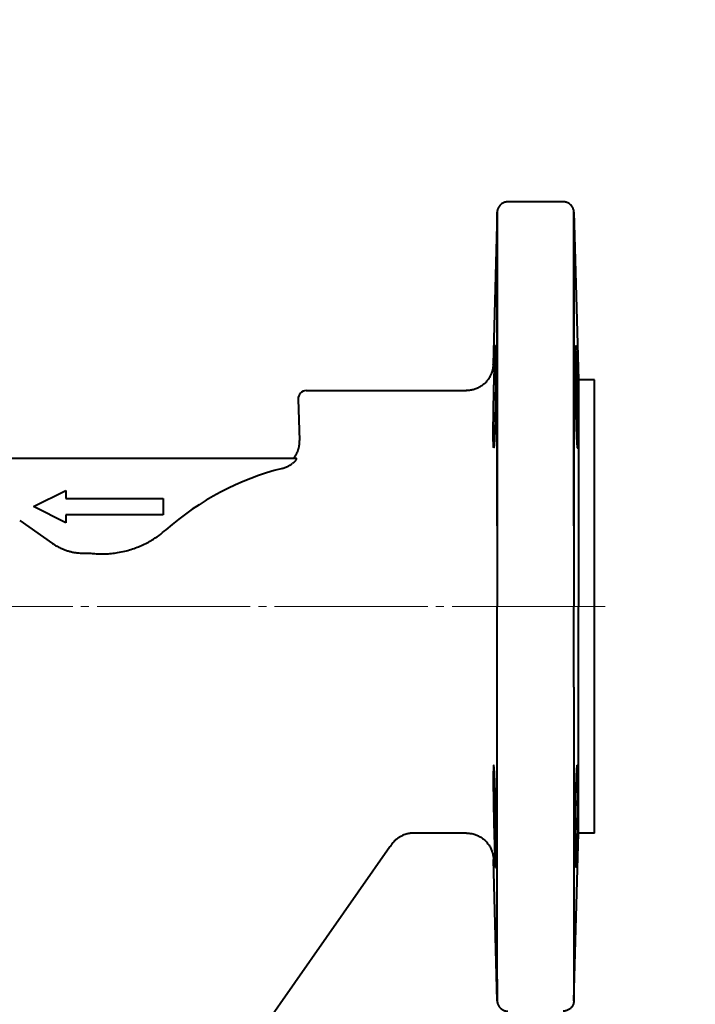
# Model space of a CAD drawing. Header units: millimetres. Extents: x -4428 to 3866, y -3426 to 3855.
# Tile 137 of 191: x 2075 to 2201, y -1731 to -1548. Entities that reach past the tile are written whole.
import ezdxf

# ---------------------------------------------------------------- set-up
doc = ezdxf.new("R2010")
doc.units = ezdxf.units.MM
for name, pattern in [('K5LT_AXLED', [32.912189, 28.412189, -1.5, 1.5, -1.5]), ('K5LT_BASIC', [0]), ('K5LT_THIN', [0])]:
    doc.linetypes.add(name, pattern=pattern)
doc.layers.add('Системный слой', color=7, linetype='Continuous')
doc.styles.add('KDIMTEXTSTYLE', font='GOST_AU.SHX', dxfattribs={"width": 0.96, "oblique": 15, "height": 5})
doc.dimstyles.new('KDIMSTYLE (1.00)', dxfattribs={"dimtxt": 5, "dimasz": 1, "dimexe": 2, "dimexo": 0, "dimgap": 1, "dimtad": 1, "dimtxsty": 'KDIMTEXTSTYLE', "dimsah": 1, "dimcen": 0, "dimdle": 1, "dimadec": 0, "dimazin": 0, "dimtfac": 0.667, "dimtmove": 0, "dimatfit": 3, "dimfxl": 1, "dimtvp": 1, "dimtolj": 1, "dimtzin": 0, "dimarcsym": 0})

# ---------------------------------------------------------------- blocks, each defined once
blk = doc.blocks.new('KDIMARROW_01')
at = {"layer": 'Системный слой'}
blk.add_hatch(color=0, dxfattribs=at).paths.add_polyline_path([(0, 0), (-5, 0.66), (-4.5, 0), (-5, -0.66)])
at = {"layer": 'Системный слой', "color": 0, "linetype": 'K5LT_THIN', "lineweight": 20}
for p, q in [((-4.5, 0), (-5, 0.66)), ((-5, 0.66), (0, 0)), ((0, 0), (-5, -0.66)), ((-5, -0.66), (-4.5, 0)), ((0, 0), (-1, 0))]:
    blk.add_line(p, q, dxfattribs=at)
blk = doc.blocks.new('U16')
at = {"layer": 'Системный слой', "color": 150, "linetype": 'K5LT_BASIC', "lineweight": 40, "true_color": 0x0080ff}
for p, q in [((2176.12, -1581.95), (2165.88, -1581.95)), ((2163.88, -1583.9), (2163.14, -1612.09)), ((2178.12, -1583.9), (2178.93, -1614.95)), ((2178.12, -1586.16), (2178.12, -1583.9)), ((2163.88, -1587.9), (2163.88, -1642.01)), ((2163.88, -1642.01), (2163.88, -1587.91)), ((2178.12, -1587.9), (2178.12, -1642.01)), ((2178.93, -1614.95), (2178.93, -1656.95)), ((2181.93, -1614.95), (2178.93, -1614.95)), ((2181.93, -1656.95), (2181.93, -1614.95)), ((2126.98, -1618.51), (2127.25, -1626.19)), ((2128.48, -1616.95), (2141.93, -1616.95)), ((2141.93, -1616.95), (2158.19, -1616.95)), ((2039.98, -1629.45), (2126.59, -1629.45)), ((2077.93, -1638.45), (2083.93, -1635.45)), ((2083.93, -1635.45), (2083.93, -1636.95)), ((2083.93, -1641.45), (2077.93, -1638.45)), ((2083.93, -1636.95), (2101.93, -1636.95)), ((2101.93, -1636.95), (2101.93, -1639.95)), ((2101.93, -1639.95), (2083.93, -1639.95)), ((2083.93, -1639.95), (2083.93, -1641.45)), ((2075.35, -1641), (2081.44, -1645.26)), ((2163.88, -1642.01), (2163.88, -1656.95)), ((2178.12, -1671.9), (2178.12, -1656.95)), ((2178.93, -1698.95), (2178.93, -1656.95)), ((2181.93, -1698.95), (2181.93, -1656.95)), ((2163.88, -1726), (2163.88, -1671.9)), ((2158.2, -1698.95), (2148.27, -1698.95)), ((2178.12, -1730.01), (2178.93, -1698.95)), ((2181.93, -1698.95), (2178.93, -1698.95)), ((2143.99, -1701.52), (2098.85, -1766)), ((2163.2, -1703.82), (2163.19, -1703.82)), ((2163.19, -1703.82), (2163.2, -1703.82)), ((2163.88, -1730.01), (2163.2, -1703.82)), ((2163.88, -1730.01), (2163.88, -1726)), ((2163.88, -1726), (2163.88, -1726.01)), ((2163.88, -1726.01), (2163.88, -1730.01)), ((2178.12, -1727.75), (2178.12, -1730.01))]:
    blk.add_line(p, q, dxfattribs=at)
at = {"layer": 'Системный слой', "color": 30, "linetype": 'K5LT_AXLED', "lineweight": 20, "true_color": 0xff8000}
blk.add_line((2183.93, -1656.95), (1526.93, -1656.95), dxfattribs=at)
at = {"layer": 'Системный слой', "color": 150, "linetype": 'K5LT_BASIC', "lineweight": 40, "true_color": 0x0080ff}
for centre, radius, start, end in [((2481.93, -1894.95), 1090.5, 331.22113, 166.2093), ((2481.93, -1894.95), 1090, 88.42285, 166.19865), ((2128.48, -1618.45), 1.5, 90, 182), ((2136.94, -1681.95), 52.21, 104.2874, 131.3067), ((2131.71, -1692.92), 15, 325, 326.5141)]:
    blk.add_arc(centre, radius, start, end, dxfattribs=at)
for points, knots in [([(2165.88, -1581.95), (2165.83, -1581.95), (2165.78, -1581.96), (2165.69, -1581.96), (2165.64, -1581.97), (2165.5, -1581.99), (2165.41, -1582.01), (2165.24, -1582.06), (2165.15, -1582.09), (2164.98, -1582.17), (2164.89, -1582.21), (2164.73, -1582.31), (2164.66, -1582.37), (2164.51, -1582.49), (2164.44, -1582.56), (2164.31, -1582.7), (2164.26, -1582.78), (2164.15, -1582.94), (2164.1, -1583.03), (2164.02, -1583.2), (2163.99, -1583.29), (2163.94, -1583.47), (2163.92, -1583.56), (2163.9, -1583.68), (2163.89, -1583.71), (2163.88, -1583.79), (2163.88, -1583.84), (2163.88, -1583.89), (2163.88, -1583.9), (2163.88, -1583.9)], [0, 0, 0, 0, 0.070788, 0.070788, 0.141576, 0.141576, 0.276102, 0.276102, 0.413594, 0.413594, 0.553234, 0.553234, 0.694212, 0.694212, 0.836284, 0.836284, 0.978496, 0.978496, 1.119903, 1.119903, 1.259589, 1.259589, 1.396636, 1.396636, 1.444237, 1.444237, 1.513358, 1.513358, 1.522203, 1.522203, 1.522203, 1.522203]), ([(2178.12, -1642.01), (2178.12, -1641.6), (2178.12, -1641.18), (2178.12, -1638.49), (2178.12, -1636.24), (2178.12, -1631.05), (2178.12, -1628.14), (2178.12, -1622.38), (2178.12, -1619.52), (2178.12, -1613.88), (2178.12, -1611.12), (2178.12, -1605.87), (2178.12, -1603.36), (2178.12, -1598.63), (2178.12, -1596.46), (2178.12, -1592.55), (2178.12, -1590.8), (2178.12, -1588.05), (2178.12, -1587.18), (2178.12, -1586), (2178.12, -1585.91), (2178.12, -1584.9), (2178.12, -1584.33), (2178.12, -1584.08), (2178.12, -1584.07), (2178.12, -1584.01), (2178.12, -1583.98), (2178.12, -1583.96), (2178.12, -1583.96), (2178.12, -1583.95), (2178.12, -1583.95), (2178.12, -1583.95), (2178.12, -1583.95), (2178.12, -1583.95), (2178.12, -1583.95), (2178.12, -1583.95), (2178.12, -1583.95), (2178.12, -1583.94), (2178.12, -1583.94), (2178.12, -1583.93), (2178.12, -1583.92), (2178.12, -1583.91), (2178.12, -1583.89), (2178.12, -1583.86), (2178.11, -1583.83), (2178.11, -1583.76), (2178.1, -1583.71), (2178.08, -1583.57), (2178.06, -1583.49), (2178.01, -1583.31), (2177.98, -1583.22), (2177.9, -1583.05), (2177.86, -1582.97), (2177.76, -1582.81), (2177.7, -1582.73), (2177.58, -1582.59), (2177.51, -1582.52), (2177.37, -1582.39), (2177.29, -1582.33), (2177.13, -1582.23), (2177.04, -1582.18), (2176.87, -1582.1), (2176.78, -1582.07), (2176.6, -1582.01), (2176.51, -1581.99), (2176.33, -1581.96), (2176.24, -1581.96), (2176.14, -1581.95), (2176.13, -1581.95), (2176.12, -1581.95)], [9.598421, 9.598421, 9.598421, 9.598421, 10.411835, 10.411835, 14.889474, 14.889474, 20.833769, 20.833769, 27.127855, 27.127855, 33.675505, 33.675505, 40.568259, 40.568259, 47.64955, 47.64955, 55.021545, 55.021545, 61.540302, 61.540302, 62.520141, 62.520141, 70.167604, 70.167604, 70.436974, 70.436974, 72.356974, 72.356974, 72.836974, 72.836974, 72.956974, 72.956974, 72.986974, 72.986974, 72.994474, 72.994474, 73.001974, 73.001974, 73.009474, 73.009474, 73.021081, 73.021081, 73.044294, 73.044294, 73.09072, 73.09072, 73.183572, 73.183572, 73.356822, 73.356822, 73.534044, 73.534044, 73.71424, 73.71424, 73.896323, 73.896323, 74.079896, 74.079896, 74.263879, 74.263879, 74.447045, 74.447045, 74.628203, 74.628203, 74.806228, 74.806228, 74.980007, 74.980007, 75, 75, 75, 75]), ([(2163.88, -1587.9), (2163.88, -1587.65), (2163.88, -1587.21), (2163.88, -1586.65), (2163.88, -1586.21), (2163.88, -1585.84), (2163.88, -1585.46), (2163.88, -1585.05), (2163.88, -1584.68), (2163.88, -1584.41), (2163.88, -1584.2), (2163.88, -1584.04), (2163.88, -1583.93), (2163.88, -1583.9), (2163.88, -1583.9)], [0, 0, 0, 0, 1.394092, 2.629373, 3.67671, 4.5361, 5.463001, 6.945656, 8.410218, 9.780249, 10.760489, 12.088475, 13.556261, 15, 15, 15, 15]), ([(2163.88, -1583.9), (2163.88, -1583.9), (2163.88, -1583.92), (2163.88, -1584.01), (2163.88, -1584.18), (2163.88, -1584.45), (2163.88, -1584.82), (2163.88, -1585.14), (2163.88, -1585.51), (2163.88, -1585.98), (2163.88, -1586.56), (2163.88, -1587.23), (2163.88, -1587.69), (2163.88, -1587.91)], [0, 0, 0, 0, 1.234918, 2.34979, 3.442753, 5.591371, 6.72122, 7.773313, 8.850315, 9.964579, 11.452497, 12.853405, 14, 14, 14, 14]), ([(2163.24, -1618.06), (2163.26, -1617.45), (2163.28, -1616.53), (2163.31, -1615.27), (2163.34, -1614.17), (2163.37, -1613.11), (2163.4, -1612.22), (2163.42, -1611.55), (2163.44, -1610.91), (2163.47, -1610.26), (2163.5, -1609.7), (2163.52, -1609.27), (2163.54, -1608.94), (2163.56, -1608.7), (2163.58, -1608.58), (2163.59, -1608.56), (2163.59, -1608.56)], [0, 0, 0, 0, 2.084137, 3.171154, 4.430085, 6.058311, 7.27406, 8.134415, 9.075486, 10.412917, 11.679986, 12.74345, 13.823108, 15.065414, 16.297769, 17, 17, 17, 17]), ([(2163.59, -1608.56), (2163.6, -1608.56), (2163.61, -1608.6), (2163.62, -1608.72), (2163.63, -1608.88), (2163.63, -1609.12), (2163.64, -1609.45), (2163.65, -1609.89), (2163.65, -1610.39), (2163.65, -1610.95), (2163.66, -1611.57), (2163.65, -1612.26), (2163.65, -1612.91), (2163.65, -1613.63), (2163.64, -1614.47), (2163.63, -1615.59), (2163.61, -1616.79), (2163.59, -1618.1), (2163.57, -1619.27), (2163.55, -1620.17), (2163.54, -1620.97), (2163.52, -1621.74), (2163.5, -1622.62), (2163.47, -1623.45), (2163.45, -1624.13), (2163.43, -1624.66), (2163.42, -1625.09), (2163.4, -1625.58), (2163.37, -1626.14), (2163.34, -1626.63), (2163.32, -1626.99), (2163.3, -1627.21), (2163.28, -1627.39), (2163.26, -1627.53), (2163.25, -1627.56), (2163.24, -1627.56)], [0, 0, 0, 0, 1.256231, 2.094684, 2.973699, 3.933121, 4.992978, 6.133175, 7.353445, 8.233297, 9.379755, 10.552768, 11.512194, 12.218603, 13.578413, 14.898894, 16.50158, 17.997932, 19.624969, 20.72873, 21.329553, 22.610948, 23.691123, 24.870678, 26.129755, 26.78236, 27.448727, 28.367932, 29.527494, 30.913539, 32.046297, 32.925148, 33.557998, 34.796179, 36, 36, 36, 36]), ([(2178.4, -1608.56), (2178.4, -1608.56), (2178.39, -1608.6), (2178.38, -1608.74), (2178.37, -1608.92), (2178.36, -1609.12), (2178.36, -1609.3), (2178.35, -1609.52), (2178.35, -1609.8), (2178.34, -1610.2), (2178.34, -1610.72), (2178.34, -1611.21), (2178.34, -1611.77), (2178.34, -1612.45), (2178.35, -1613.37), (2178.36, -1614.37), (2178.37, -1615.36), (2178.38, -1616.5), (2178.39, -1617.51), (2178.42, -1618.79), (2178.43, -1619.8), (2178.46, -1620.87), (2178.48, -1621.7), (2178.5, -1622.52), (2178.52, -1623.23), (2178.54, -1623.87), (2178.56, -1624.63), (2178.59, -1625.4), (2178.62, -1626.06), (2178.65, -1626.54), (2178.67, -1626.85), (2178.68, -1627.06), (2178.7, -1627.25), (2178.71, -1627.42), (2178.73, -1627.54), (2178.75, -1627.56), (2178.75, -1627.56)], [0, 0, 0, 0, 1.340097, 2.328553, 3.439152, 4.048463, 4.671821, 5.328877, 6.006703, 6.951286, 8.156457, 9.248557, 9.621883, 11.087432, 12.525657, 13.683211, 15.19685, 16.436386, 18.032199, 18.963876, 21.190174, 21.799491, 23.080523, 24.464411, 25.176919, 26.149431, 27.37571, 28.855241, 30.334736, 31.547365, 32.492522, 33.150585, 33.787686, 34.898458, 35.825307, 37, 37, 37, 37]), ([(2178.75, -1618.06), (2178.74, -1617.49), (2178.72, -1616.62), (2178.69, -1615.46), (2178.67, -1614.44), (2178.64, -1613.42), (2178.61, -1612.46), (2178.58, -1611.62), (2178.55, -1610.91), (2178.53, -1610.29), (2178.51, -1609.85), (2178.49, -1609.46), (2178.47, -1609.16), (2178.45, -1608.92), (2178.44, -1608.73), (2178.42, -1608.6), (2178.41, -1608.56), (2178.4, -1608.56)], [0, 0, 0, 0, 2.086568, 3.128272, 4.333879, 5.960641, 7.210038, 8.459288, 9.863421, 10.936099, 12.088627, 12.808451, 13.934225, 14.889496, 15.66191, 16.795523, 18, 18, 18, 18]), ([(2163.14, -1612.09), (2163.14, -1612.09), (2163.14, -1612.09), (2163.14, -1612.09), (2163.14, -1612.09), (2163.14, -1612.09), (2163.14, -1612.09), (2163.14, -1612.09), (2163.14, -1612.09), (2163.14, -1612.09), (2163.14, -1612.1), (2163.14, -1612.1), (2163.14, -1612.11), (2163.14, -1612.12), (2163.14, -1612.13), (2163.14, -1612.16), (2163.14, -1612.18), (2163.13, -1612.24), (2163.13, -1612.28), (2163.12, -1612.39), (2163.12, -1612.46), (2163.11, -1612.55), (2163.1, -1612.58), (2163.1, -1612.61), (2163.1, -1612.62), (2163.1, -1612.64), (2163.1, -1612.64), (2163.09, -1612.65), (2163.09, -1612.65), (2163.09, -1612.66), (2163.09, -1612.66), (2163.09, -1612.66), (2163.09, -1612.66), (2163.09, -1612.66), (2163.09, -1612.66), (2163.09, -1612.66), (2163.09, -1612.67), (2163.09, -1612.67), (2163.09, -1612.67), (2163.09, -1612.68), (2163.09, -1612.68), (2163.09, -1612.69), (2163.09, -1612.69), (2163.09, -1612.71), (2163.08, -1612.72), (2163.08, -1612.73), (2163.08, -1612.75), (2163.07, -1612.78), (2163.07, -1612.8), (2163.06, -1612.86), (2163.05, -1612.89), (2163.04, -1612.97), (2163.03, -1613.01), (2163, -1613.14), (2162.98, -1613.23), (2162.92, -1613.44), (2162.88, -1613.57), (2162.77, -1613.87), (2162.69, -1614.04), (2162.51, -1614.41), (2162.39, -1614.61), (2162.12, -1614.99), (2161.97, -1615.18), (2161.65, -1615.52), (2161.48, -1615.69), (2161.11, -1615.98), (2160.92, -1616.12), (2160.51, -1616.36), (2160.3, -1616.47), (2159.87, -1616.65), (2159.66, -1616.73), (2159.21, -1616.84), (2158.99, -1616.89), (2158.74, -1616.92), (2158.72, -1616.92), (2158.59, -1616.94), (2158.48, -1616.94), (2158.32, -1616.95), (2158.28, -1616.95), (2158.21, -1616.95), (2158.2, -1616.95), (2158.17, -1616.95), (2158.16, -1616.95), (2158.15, -1616.95), (2158.15, -1616.95), (2158.15, -1616.95), (2158.14, -1616.95), (2158.14, -1616.95), (2158.14, -1616.95), (2158.14, -1616.95), (2158.14, -1616.95), (2158.14, -1616.95)], [0.004722, 0.004722, 0.004722, 0.004722, 0.004762, 0.004762, 0.009524, 0.009524, 0.019048, 0.019048, 0.038095, 0.038095, 0.07619, 0.07619, 0.152381, 0.152381, 0.304762, 0.304762, 0.604801, 0.604801, 1.204881, 1.204881, 2.317645, 2.317645, 2.664542, 2.664542, 2.838199, 2.838199, 2.925077, 2.925077, 2.968529, 2.968529, 2.990259, 2.990259, 3.001125, 3.001125, 3.011992, 3.011992, 3.033726, 3.033726, 3.066327, 3.066327, 3.109804, 3.109804, 3.196746, 3.196746, 3.327155, 3.327155, 3.501209, 3.501209, 3.849102, 3.849102, 4.370835, 4.370835, 5.069261, 5.069261, 6.462664, 6.462664, 8.551045, 8.551045, 11.371329, 11.371329, 14.988962, 14.988962, 18.646448, 18.646448, 22.321494, 22.321494, 25.992286, 25.992286, 29.636968, 29.636968, 33.23437, 33.23437, 36.767861, 36.767861, 37.067649, 37.067649, 38.817206, 38.817206, 39.51901, 39.51901, 39.800526, 39.800526, 39.913451, 39.913451, 39.958749, 39.958749, 39.97692, 39.97692, 39.99509, 39.99509, 39.995745, 39.995745, 39.995745, 39.995745]), ([(2163.17, -1612.08), (2163.16, -1612.09), (2163.16, -1612.08), (2163.16, -1612.08), (2163.16, -1612.08), (2163.15, -1612.08), (2163.15, -1612.08), (2163.15, -1612.08), (2163.15, -1612.08), (2163.14, -1612.09), (2163.14, -1612.07), (2163.14, -1612.07), (2163.14, -1612.08), (2163.14, -1612.09)], [0, 0, 0, 0, 1.136671, 2.271508, 3.364365, 4.495394, 5.498637, 6.243692, 7.481485, 9.147322, 11.071393, 13.448965, 14, 14, 14, 14]), ([(2163.14, -1612.09), (2163.14, -1612.09), (2163.14, -1612.09), (2163.14, -1612.09), (2163.14, -1612.09), (2163.14, -1612.09), (2163.15, -1612.08), (2163.15, -1612.08), (2163.15, -1612.08), (2163.16, -1612.08), (2163.16, -1612.08), (2163.17, -1612.08), (2163.17, -1612.08), (2163.18, -1612.08), (2163.18, -1612.08), (2163.19, -1612.08), (2163.19, -1612.08), (2163.19, -1612.08)], [0, 0, 0, 0, 0.669782, 1.548767, 2.706917, 4.415215, 5.955881, 7.205062, 8.211117, 10.257302, 12.28788, 13.289471, 14.064525, 15.033599, 16.095871, 17.198756, 18, 18, 18, 18]), ([(2163.24, -1627.56), (2163.24, -1627.56), (2163.22, -1627.53), (2163.21, -1627.41), (2163.19, -1627.22), (2163.18, -1626.95), (2163.17, -1626.57), (2163.16, -1626.06), (2163.16, -1625.38), (2163.16, -1624.58), (2163.16, -1623.64), (2163.17, -1622.56), (2163.18, -1621.34), (2163.21, -1619.83), (2163.23, -1618.73), (2163.24, -1618.06)], [0, 0, 0, 0, 1.06121, 1.839936, 2.842586, 3.681903, 4.643697, 5.864215, 7.060715, 8.32259, 9.58446, 10.966086, 12.446797, 13.86687, 16, 16, 16, 16]), ([(2178.75, -1627.56), (2178.76, -1627.56), (2178.78, -1627.52), (2178.79, -1627.34), (2178.81, -1627.02), (2178.83, -1626.51), (2178.83, -1625.85), (2178.84, -1625.1), (2178.84, -1624.21), (2178.83, -1623.19), (2178.82, -1621.93), (2178.8, -1620.66), (2178.78, -1619.32), (2178.76, -1618.52), (2178.75, -1618.06)], [0, 0, 0, 0, 1.175779, 2.102716, 3.273048, 4.643026, 5.859405, 7.058778, 8.286338, 9.565406, 10.879836, 12.592137, 13.61736, 15, 15, 15, 15]), ([(2126.59, -1629.45), (2126.6, -1629.45), (2126.62, -1629.46), (2126.63, -1629.48), (2126.64, -1629.52), (2126.64, -1629.57), (2126.62, -1629.61), (2126.6, -1629.67), (2126.57, -1629.74), (2126.53, -1629.82), (2126.49, -1629.88), (2126.43, -1629.96), (2126.35, -1630.06), (2126.24, -1630.18), (2126.1, -1630.32), (2125.99, -1630.41), (2125.93, -1630.45)], [0, 0, 0, 0, 1.427386, 2.287373, 3.552337, 4.603022, 5.329299, 6.100571, 7.610822, 8.510488, 9.220267, 10.033869, 11.434282, 13.145391, 14.773244, 17, 17, 17, 17]), ([(2124.06, -1631.36), (2124.17, -1631.33), (2124.38, -1631.27), (2124.68, -1631.16), (2124.98, -1631.04), (2125.29, -1630.88), (2125.61, -1630.69), (2125.83, -1630.53), (2125.93, -1630.45)], [0, 0, 0, 0, 0.469402, 0.938805, 1.408207, 1.868884, 2.439991, 3, 3, 3, 3]), ([(2178.12, -1642.02), (2178.12, -1642.53), (2178.12, -1643.51), (2178.12, -1644.95), (2178.12, -1647.26), (2178.12, -1649.97), (2178.12, -1652.92), (2178.12, -1655.07), (2178.12, -1656.37), (2178.12, -1656.95)], [0, 0, 0, 0, 1.054643, 1.986405, 2.920676, 5.722196, 7.412092, 8.827951, 10, 10, 10, 10]), ([(2088.96, -1647.14), (2089.15, -1647.15), (2089.53, -1647.18), (2090.29, -1647.21), (2091.05, -1647.21), (2091.81, -1647.17), (2092.57, -1647.11), (2093.58, -1646.97), (2094.79, -1646.73), (2095.99, -1646.39), (2097.11, -1646), (2098.2, -1645.54), (2099.08, -1645.1), (2100.09, -1644.52), (2101.2, -1643.8), (2102.07, -1643.1), (2102.48, -1642.74)], [0, 0, 0, 0, 0.23443, 0.468861, 0.937722, 1.172152, 1.406583, 1.875444, 2.433598, 2.922263, 3.410928, 3.89176, 4.368846, 4.635418, 5.317709, 6, 6, 6, 6]), ([(2081.44, -1645.26), (2081.63, -1645.39), (2081.9, -1645.57), (2082.47, -1645.9), (2083.05, -1646.19), (2083.75, -1646.47), (2084.36, -1646.67), (2084.98, -1646.83), (2085.62, -1646.96), (2086.24, -1647.04), (2086.84, -1647.08), (2087.2, -1647.08), (2087.38, -1647.08)], [0, 0, 0, 0, 0.525405, 0.785173, 1.55563, 2.066234, 2.576839, 3.087443, 3.584954, 4.138433, 4.569216, 5, 5, 5, 5]), ([(2178.12, -1671.9), (2178.12, -1673.53), (2178.12, -1675.14), (2178.12, -1679.67), (2178.12, -1682.53), (2178.12, -1688.29), (2178.12, -1691.23), (2178.12, -1696.94), (2178.12, -1699.72), (2178.12, -1705.15), (2178.12, -1707.78), (2178.12, -1712.71), (2178.12, -1715.04), (2178.12, -1719.3), (2178.12, -1721.19), (2178.12, -1724.51), (2178.12, -1725.92), (2178.12, -1727.28), (2178.12, -1727.56), (2178.12, -1728.37), (2178.12, -1729.05), (2178.12, -1729.51), (2178.12, -1729.58), (2178.12, -1729.78), (2178.12, -1729.86), (2178.12, -1729.93), (2178.12, -1729.94), (2178.12, -1729.95), (2178.12, -1729.95), (2178.12, -1729.95), (2178.12, -1729.95), (2178.12, -1729.95), (2178.12, -1729.95), (2178.12, -1729.95), (2178.12, -1729.95), (2178.12, -1729.95), (2178.12, -1729.95), (2178.12, -1729.95), (2178.12, -1729.96), (2178.12, -1729.97), (2178.12, -1729.97), (2178.12, -1729.98), (2178.12, -1729.99), (2178.12, -1730.01), (2178.12, -1730.03), (2178.11, -1730.07), (2178.11, -1730.1), (2178.1, -1730.19), (2178.1, -1730.24), (2178.07, -1730.39), (2178.05, -1730.48), (2177.99, -1730.65), (2177.96, -1730.74), (2177.88, -1730.91), (2177.83, -1730.99), (2177.72, -1731.15), (2177.67, -1731.22), (2177.54, -1731.37), (2177.47, -1731.43), (2177.32, -1731.56), (2177.24, -1731.61), (2177.08, -1731.71), (2176.99, -1731.76), (2176.82, -1731.83), (2176.73, -1731.86), (2176.57, -1731.9), (2176.5, -1731.92), (2176.4, -1731.93), (2176.37, -1731.94), (2176.33, -1731.94), (2176.32, -1731.94), (2176.3, -1731.95), (2176.29, -1731.95), (2176.28, -1731.95), (2176.28, -1731.95), (2176.27, -1731.95), (2176.27, -1731.95), (2176.26, -1731.95), (2176.26, -1731.95), (2176.25, -1731.95), (2176.24, -1731.95), (2176.23, -1731.95), (2176.23, -1731.95), (2176.21, -1731.95), (2176.21, -1731.95), (2176.18, -1731.95), (2176.17, -1731.95), (2176.14, -1731.95), (2176.13, -1731.95), (2176.12, -1731.95)], [8.184619, 8.184619, 8.184619, 8.184619, 10.866367, 10.866367, 15.830459, 15.830459, 21.10428, 21.10428, 26.631281, 26.631281, 32.39507, 32.39507, 38.420113, 38.420113, 44.604692, 44.604692, 50.981051, 50.981051, 52.510563, 52.510563, 57.482405, 57.482405, 58.646868, 58.646868, 60.924332, 60.924332, 61.77987, 61.77987, 62.101257, 62.101257, 62.221987, 62.221987, 62.26734, 62.26734, 62.284377, 62.284377, 62.290777, 62.290777, 62.297177, 62.297177, 62.303577, 62.303577, 62.315408, 62.315408, 62.339069, 62.339069, 62.386393, 62.386393, 62.481041, 62.481041, 62.629302, 62.629302, 62.78069, 62.78069, 62.934921, 62.934921, 63.091049, 63.091049, 63.248069, 63.248069, 63.404947, 63.404947, 63.560642, 63.560642, 63.71422, 63.71422, 63.830852, 63.830852, 63.874921, 63.874921, 63.896885, 63.896885, 63.907849, 63.907849, 63.914249, 63.914249, 63.920649, 63.920649, 63.927049, 63.927049, 63.933449, 63.933449, 63.942884, 63.942884, 63.956289, 63.956289, 63.978093, 63.978093, 64, 64, 64, 64]), ([(2163.24, -1686.35), (2163.24, -1686.35), (2163.22, -1686.38), (2163.21, -1686.5), (2163.19, -1686.69), (2163.18, -1686.96), (2163.17, -1687.34), (2163.16, -1687.85), (2163.16, -1688.53), (2163.16, -1689.33), (2163.16, -1690.26), (2163.17, -1691.35), (2163.18, -1692.57), (2163.21, -1694.08), (2163.23, -1695.18), (2163.24, -1695.85)], [0, 0, 0, 0, 1.061412, 1.840273, 2.843065, 3.68246, 4.644303, 5.864837, 7.061338, 8.323213, 9.585082, 10.966708, 12.447383, 13.867316, 16, 16, 16, 16]), ([(2163.59, -1705.35), (2163.6, -1705.35), (2163.61, -1705.31), (2163.62, -1705.19), (2163.63, -1705.03), (2163.63, -1704.79), (2163.64, -1704.46), (2163.65, -1704.02), (2163.65, -1703.52), (2163.65, -1702.96), (2163.66, -1702.34), (2163.65, -1701.65), (2163.65, -1701), (2163.65, -1700.28), (2163.64, -1699.44), (2163.63, -1698.31), (2163.61, -1697.11), (2163.59, -1695.81), (2163.57, -1694.64), (2163.55, -1693.74), (2163.54, -1692.94), (2163.52, -1692.17), (2163.5, -1691.29), (2163.47, -1690.46), (2163.45, -1689.78), (2163.43, -1689.25), (2163.42, -1688.82), (2163.4, -1688.32), (2163.37, -1687.77), (2163.34, -1687.28), (2163.32, -1686.92), (2163.3, -1686.7), (2163.28, -1686.52), (2163.26, -1686.38), (2163.25, -1686.35), (2163.24, -1686.35)], [0, 0, 0, 0, 1.257877, 2.097022, 2.976327, 3.935749, 4.995402, 6.135167, 7.354946, 8.234567, 9.380871, 10.553807, 11.513233, 12.219633, 13.579385, 14.899722, 16.502055, 17.997932, 19.624963, 20.7289, 21.329878, 22.611573, 23.691893, 24.871486, 26.130534, 26.78312, 27.449467, 28.368653, 29.528189, 30.914188, 32.046881, 32.925655, 33.55842, 34.796407, 36, 36, 36, 36]), ([(2178.4, -1705.35), (2178.4, -1705.35), (2178.39, -1705.31), (2178.38, -1705.17), (2178.37, -1704.99), (2178.36, -1704.79), (2178.36, -1704.61), (2178.35, -1704.39), (2178.35, -1704.11), (2178.34, -1703.71), (2178.34, -1703.19), (2178.34, -1702.7), (2178.34, -1702.14), (2178.34, -1701.46), (2178.35, -1700.53), (2178.36, -1699.54), (2178.37, -1698.55), (2178.38, -1697.41), (2178.39, -1696.4), (2178.42, -1695.12), (2178.43, -1694.11), (2178.46, -1693.04), (2178.47, -1692.39), (2178.49, -1691.67), (2178.51, -1691), (2178.53, -1690.19), (2178.56, -1689.33), (2178.59, -1688.57), (2178.61, -1688), (2178.63, -1687.62), (2178.65, -1687.34), (2178.66, -1687.07), (2178.68, -1686.79), (2178.71, -1686.56), (2178.73, -1686.41), (2178.74, -1686.35), (2178.75, -1686.35), (2178.75, -1686.35)], [0, 0, 0, 0, 1.376049, 2.391092, 3.531643, 4.157418, 4.797627, 5.472455, 6.168619, 7.138752, 8.37651, 9.498519, 9.881549, 11.386711, 12.863818, 14.052671, 15.607241, 16.880278, 18.519155, 19.475945, 21.762173, 22.387877, 23.703367, 24.399996, 25.370568, 26.608728, 28.113995, 29.605234, 30.8153, 31.743646, 32.398362, 33.031347, 34.235194, 35.376447, 36.455021, 37.491945, 38, 38, 38, 38]), ([(2178.75, -1686.35), (2178.76, -1686.35), (2178.78, -1686.39), (2178.79, -1686.57), (2178.81, -1686.89), (2178.83, -1687.4), (2178.83, -1688.05), (2178.84, -1688.81), (2178.84, -1689.7), (2178.83, -1690.72), (2178.82, -1691.98), (2178.8, -1693.25), (2178.78, -1694.59), (2178.76, -1695.39), (2178.75, -1695.85)], [0, 0, 0, 0, 1.175195, 2.101821, 3.272139, 4.642357, 5.85876, 7.058133, 8.285694, 9.564761, 10.879198, 12.591614, 13.617024, 15, 15, 15, 15]), ([(2163.24, -1695.85), (2163.26, -1696.46), (2163.28, -1697.38), (2163.31, -1698.64), (2163.34, -1699.74), (2163.37, -1700.8), (2163.4, -1701.69), (2163.42, -1702.36), (2163.44, -1703), (2163.47, -1703.65), (2163.5, -1704.21), (2163.52, -1704.64), (2163.54, -1704.97), (2163.56, -1705.21), (2163.58, -1705.33), (2163.59, -1705.35), (2163.59, -1705.35)], [0, 0, 0, 0, 2.085181, 3.172638, 4.43184, 6.060117, 7.275694, 8.135859, 9.076723, 10.413934, 11.680968, 12.744414, 13.824003, 15.066118, 16.298087, 17, 17, 17, 17]), ([(2178.75, -1695.85), (2178.74, -1696.42), (2178.72, -1697.29), (2178.69, -1698.45), (2178.67, -1699.47), (2178.64, -1700.49), (2178.61, -1701.45), (2178.58, -1702.28), (2178.55, -1703), (2178.53, -1703.62), (2178.51, -1704.06), (2178.49, -1704.44), (2178.47, -1704.75), (2178.45, -1704.99), (2178.44, -1705.18), (2178.42, -1705.31), (2178.41, -1705.35), (2178.4, -1705.35)], [0, 0, 0, 0, 2.086333, 3.127959, 4.333523, 5.960275, 7.209672, 8.458923, 9.863056, 10.935734, 12.088269, 12.808106, 13.933918, 14.889233, 15.661699, 16.795405, 18, 18, 18, 18]), ([(2148.39, -1698.95), (2148.39, -1698.95), (2148.39, -1698.95), (2148.39, -1698.95), (2148.39, -1698.95), (2148.39, -1698.95), (2148.38, -1698.95), (2148.38, -1698.95), (2148.38, -1698.95), (2148.38, -1698.95), (2148.37, -1698.95), (2148.36, -1698.95), (2148.36, -1698.95), (2148.34, -1698.95), (2148.32, -1698.96), (2148.28, -1698.96), (2148.26, -1698.96), (2148.18, -1698.96), (2148.13, -1698.96), (2148.05, -1698.97), (2148.02, -1698.97), (2147.95, -1698.97), (2147.9, -1698.98), (2147.84, -1698.98), (2147.83, -1698.99), (2147.82, -1698.99), (2147.81, -1698.99), (2147.81, -1698.99), (2147.8, -1698.99), (2147.79, -1698.99), (2147.79, -1698.99), (2147.77, -1698.99), (2147.76, -1698.99), (2147.74, -1699), (2147.72, -1699), (2147.68, -1699), (2147.66, -1699.01), (2147.59, -1699.02), (2147.55, -1699.03), (2147.46, -1699.04), (2147.4, -1699.05), (2147.25, -1699.09), (2147.14, -1699.11), (2146.88, -1699.18), (2146.73, -1699.24), (2146.42, -1699.35), (2146.27, -1699.42), (2145.97, -1699.58), (2145.82, -1699.66), (2145.54, -1699.84), (2145.41, -1699.94), (2145.14, -1700.15), (2145.02, -1700.26), (2144.78, -1700.49), (2144.67, -1700.61), (2144.46, -1700.85), (2144.36, -1700.98), (2144.25, -1701.14), (2144.24, -1701.17), (2144.22, -1701.2)], [0, 0, 0, 0, 0.00253, 0.00253, 0.00755, 0.00755, 0.020135, 0.020135, 0.045303, 0.045303, 0.09564, 0.09564, 0.195054, 0.195054, 0.393884, 0.393884, 0.791543, 0.791543, 1.585603, 1.585603, 2.003736, 2.003736, 2.70063, 2.70063, 2.8895, 2.8895, 2.940687, 2.940687, 2.991874, 2.991874, 3.094248, 3.094248, 3.247809, 3.247809, 3.452672, 3.452672, 3.862263, 3.862263, 4.476583, 4.476583, 5.297645, 5.297645, 6.937332, 6.937332, 9.395645, 9.395645, 11.940358, 11.940358, 14.491659, 14.491659, 17.036673, 17.036673, 19.562713, 19.562713, 22.057654, 22.057654, 24.510266, 24.510266, 25, 25, 25, 25]), ([(2158.2, -1698.95), (2158.2, -1698.95), (2158.2, -1698.95), (2158.2, -1698.95), (2158.2, -1698.95), (2158.2, -1698.95), (2158.2, -1698.95), (2158.2, -1698.95), (2158.2, -1698.95), (2158.2, -1698.95), (2158.2, -1698.95), (2158.2, -1698.95), (2158.2, -1698.95), (2158.2, -1698.95), (2158.2, -1698.95), (2158.2, -1698.95), (2158.2, -1698.95), (2158.21, -1698.95), (2158.21, -1698.95), (2158.22, -1698.95), (2158.23, -1698.95), (2158.25, -1698.95), (2158.26, -1698.96), (2158.31, -1698.96), (2158.33, -1698.96), (2158.42, -1698.96), (2158.48, -1698.96), (2158.65, -1698.97), (2158.76, -1698.99), (2159.06, -1699.03), (2159.26, -1699.06), (2159.67, -1699.17), (2159.88, -1699.24), (2160.31, -1699.42), (2160.52, -1699.52), (2160.92, -1699.76), (2161.11, -1699.89), (2161.48, -1700.18), (2161.66, -1700.34), (2161.98, -1700.68), (2162.13, -1700.87), (2162.41, -1701.25), (2162.53, -1701.45), (2162.75, -1701.87), (2162.84, -1702.08), (2162.99, -1702.52), (2163.05, -1702.74), (2163.14, -1703.19), (2163.17, -1703.41), (2163.19, -1703.7), (2163.19, -1703.76), (2163.19, -1703.82)], [11.997023, 11.997023, 11.997023, 11.997023, 12.001197, 12.001197, 12.008363, 12.008363, 12.01553, 12.01553, 12.020416, 12.020416, 12.029178, 12.029178, 12.034064, 12.034064, 12.044712, 12.044712, 12.066007, 12.066007, 12.108596, 12.108596, 12.193776, 12.193776, 12.364135, 12.364135, 12.704854, 12.704854, 13.386291, 13.386291, 14.749166, 14.749166, 17.111513, 17.111513, 19.850731, 19.850731, 22.634162, 22.634162, 25.452532, 25.452532, 28.293607, 28.293607, 31.140295, 31.140295, 33.975555, 33.975555, 36.782719, 36.782719, 39.546001, 39.546001, 42.24943, 42.24943, 43, 43, 43, 43]), ([(2163.88, -1730.01), (2163.88, -1730.01), (2163.88, -1730.02), (2163.88, -1730.05), (2163.88, -1730.08), (2163.89, -1730.15), (2163.89, -1730.2), (2163.91, -1730.33), (2163.93, -1730.42), (2163.98, -1730.6), (2164.01, -1730.69), (2164.09, -1730.86), (2164.14, -1730.94), (2164.24, -1731.1), (2164.29, -1731.18), (2164.42, -1731.32), (2164.48, -1731.39), (2164.63, -1731.52), (2164.71, -1731.58), (2164.87, -1731.68), (2164.95, -1731.73), (2165.12, -1731.81), (2165.21, -1731.84), (2165.39, -1731.9), (2165.48, -1731.92), (2165.67, -1731.95), (2165.76, -1731.95), (2165.86, -1731.95), (2165.87, -1731.95), (2165.88, -1731.95)], [73.031258, 73.031258, 73.031258, 73.031258, 73.044286, 73.044286, 73.090712, 73.090712, 73.183564, 73.183564, 73.356828, 73.356828, 73.534073, 73.534073, 73.714364, 73.714364, 73.896593, 73.896593, 74.080034, 74.080034, 74.263944, 74.263944, 74.447089, 74.447089, 74.628277, 74.628277, 74.806384, 74.806384, 74.980255, 74.980255, 75, 75, 75, 75])]:
    blk.add_open_spline(points, degree=3, knots=knots, dxfattribs=at)
blk.add_rational_spline([(2126.25, -1629.37), (2127.31, -1627.96), (2127.25, -1626.19)], [0.890773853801, 0.889615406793, 0.999992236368], degree=2, dxfattribs=at)
for points in [[(2087.38, -1647.08), (2087.51, -1647.08), (2087.77, -1647.08), (2088.17, -1647.08), (2088.56, -1647.1), (2088.83, -1647.12), (2088.96, -1647.14)], [(2163.88, -1671.89), (2163.88, -1670.26), (2163.88, -1666.96), (2163.88, -1661.97), (2163.88, -1658.63), (2163.88, -1656.95)]]:
    blk.add_open_spline(points, degree=3, dxfattribs=at)

msp = doc.modelspace()

# ---------------------------------------------------------------- block references
at = {"layer": 'Системный слой'}
msp.add_blockref('U16', (0, 0), dxfattribs=at)

# ---------------------------------------------------------------- dimensions: what is measured, and where the dimension line sits
at = {"layer": 'Системный слой', "color": 7}
msp.add_linear_dim(base=(3576.931, -3423.906), p1=(1097.431, -956.955), p2=(3576.931, -1894.955), location=(2337.181, -3423.906), dimstyle='KDIMSTYLE (1.00)', override={"dimexo": 0, "dimpost": '\\H75.0;\\W0.965;\\Q15;<>', "dimblk1": 'KDIMARROW_01', "dimblk2": 'KDIMARROW_01', "dimse1": 0, "dimse2": 0, "dimclrt": 7, "dimtolj": 1}, dxfattribs=at).render()

doc.saveas('drawing.dxf')
